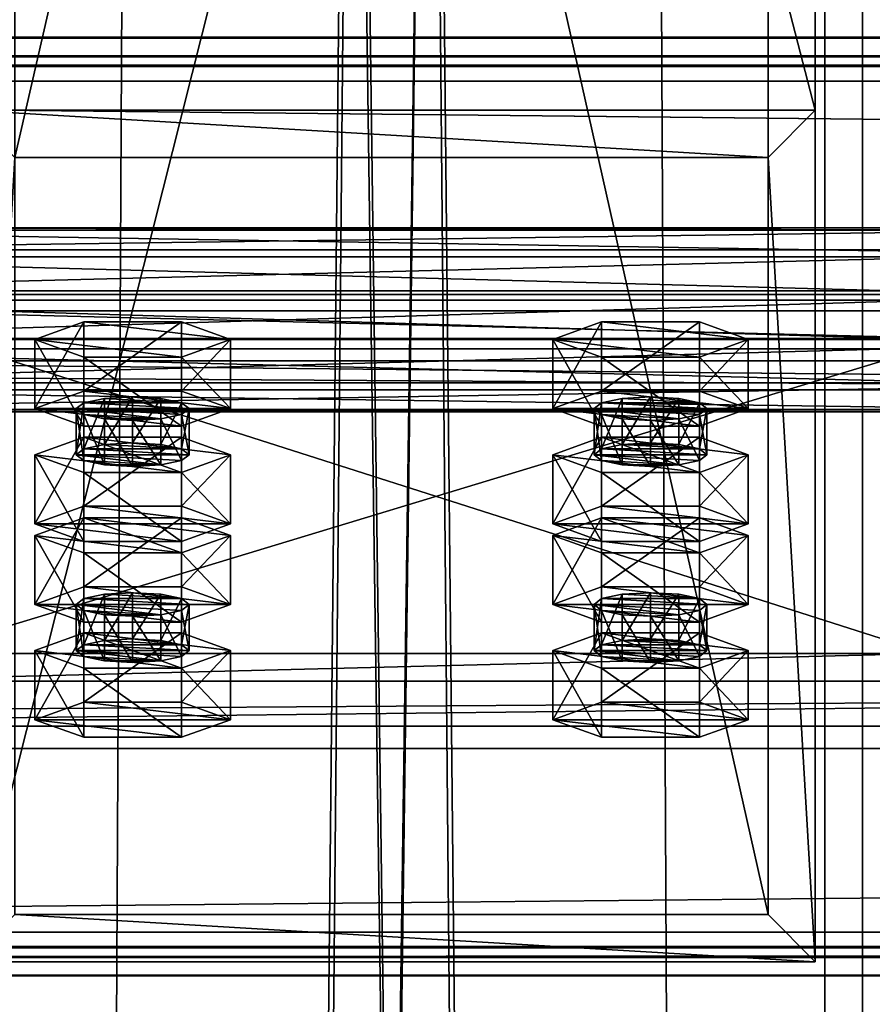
# Model space of a CAD drawing. Header units: millimetres. Extents: x -333 to 67333, y -930 to 39730.
# Tile 174 of 256: x -39 to 51, y 13735 to 13839. Entities that reach past the tile are written whole.
import ezdxf

# ---------------------------------------------------------------- set-up
doc = ezdxf.new("R2010")
doc.units = ezdxf.units.MM
for name, color, linetype in [('13', 7, 'Continuous'), ('4', 7, 'Continuous'), ('5', 7, 'Continuous'), ('6', 7, 'Continuous'), ('7', 7, 'Continuous'), ('95', 7, 'Continuous'), ('99', 7, 'Continuous')]:
    doc.layers.add(name, color=color, linetype=linetype)

msp = doc.modelspace()

# ---------------------------------------------------------------- meshes
at = {"layer": '13', "color": 30}
mesh = msp.add_polyface(dxfattribs=at)
corners = [(6100.01, 13834.19, 6372.77), (6100.01, 13761.8, 6357.38), (-329.99, 13761.8, 6357.38), (-329.99, 13834.19, 6372.77), (6100.01, 13802.97, 6163.71), (-329.99, 13802.97, 6163.71), (6100.01, 13742.32, 6150.82), (-329.99, 13742.32, 6150.82), (6100.01, 13739.62, 6163.54), (-329.99, 13739.62, 6163.54), (6100.01, 13737.67, 6163.12), (-329.99, 13737.67, 6163.12), (6100.01, 13740.78, 6148.45), (-329.99, 13740.78, 6148.45), (6100.01, 13805.34, 6162.17), (-329.99, 13805.34, 6162.17), (6100.01, 13764.18, 6355.84), (-329.99, 13764.18, 6355.84), (6100.01, 13832.65, 6370.4), (-329.99, 13832.65, 6370.4), (6100.01, 13835.35, 6357.68), (-329.99, 13835.35, 6357.68), (6100.01, 13837.31, 6358.1), (-329.99, 13837.31, 6358.1)]
mesh.append_faces([[corners[k] for k in face] for face in [(0, 2, 3, 3), (1, 5, 2, 2), (4, 7, 5, 5), (6, 9, 7, 7), (8, 11, 9, 9), (10, 13, 11, 11), (12, 15, 13, 13), (14, 17, 15, 15), (16, 19, 17, 17), (18, 21, 19, 19), (20, 23, 21, 21), (22, 3, 23, 23), (8, 12, 10, 10), (20, 0, 22, 22), (13, 9, 11, 11)]], dxfattribs={"vtx0": -1, "color": 30})
mesh.append_faces([[corners[k] for k in face] for face in [(12, 6, 14, 14), (14, 1, 16, 16), (16, 0, 18, 18), (18, 0, 20, 20), (3, 19, 23, 23), (19, 2, 17, 17), (17, 2, 15, 15), (15, 5, 13, 13)]], dxfattribs={"vtx0": -1, "vtx1": -1, "color": 30})
mesh.append_faces([[corners[k] for k in face] for face in [(12, 8, 6, 6), (14, 6, 4, 4), (14, 4, 1, 1), (16, 1, 0, 0), (19, 3, 2, 2), (15, 2, 5, 5), (13, 5, 7, 7), (13, 7, 9, 9)]], dxfattribs={"vtx0": -1, "vtx2": -1, "vtx3": -1, "color": 30})
mesh.append_faces([[corners[k] for k in face] for face in [(21, 23, 19, 19)]], dxfattribs={"vtx1": -1, "color": 30})
mesh.append_faces([[corners[k] for k in face] for face in [(0, 1, 2, 2), (1, 4, 5, 5), (4, 6, 7, 7), (6, 8, 9, 9), (8, 10, 11, 11), (10, 12, 13, 13), (12, 14, 15, 15), (14, 16, 17, 17), (16, 18, 19, 19), (18, 20, 21, 21), (20, 22, 23, 23), (22, 0, 3, 3)]], dxfattribs={"vtx2": -1, "vtx3": -1, "color": 30})
at = {"layer": '4', "color": 171}
mesh = msp.add_polyface(dxfattribs=at)
corners = [(40, 13744.19, 5985.67), (-40, 13744.19, 5985.67), (-40, 14100.31, 5226.59), (40, 14100.31, 5226.59), (-40, 13824.54, 6002.74), (-40, 14172.73, 5260.57), (40, 13824.54, 6002.74), (40, 14172.73, 5260.57), (45, 13739.16, 5984.6), (45, 13829.56, 6003.81), (45, 14177.26, 5262.69), (45, 14095.78, 5224.47), (-45, 13829.56, 6003.81), (-45, 14177.26, 5262.69), (-45, 13739.16, 5984.6), (-45, 14095.78, 5224.47)]
mesh.append_faces([[corners[k] for k in face] for face in [(0, 2, 3, 3), (1, 5, 2, 2), (4, 7, 5, 5), (6, 3, 7, 7), (8, 10, 11, 11), (9, 13, 10, 10), (12, 15, 13, 13), (14, 11, 15, 15)]], dxfattribs={"vtx0": -1, "color": 171})
mesh.append_faces([[corners[k] for k in face] for face in [(9, 6, 12, 12), (6, 8, 0, 0), (0, 8, 1, 1), (12, 4, 14, 14), (4, 12, 6, 6), (14, 1, 8, 8), (11, 3, 15, 15), (3, 10, 7, 7), (7, 10, 5, 5), (15, 2, 13, 13), (2, 15, 3, 3), (13, 5, 10, 10)]], dxfattribs={"vtx0": -1, "vtx1": -1, "color": 171})
mesh.append_faces([[corners[k] for k in face] for face in [(6, 9, 8, 8), (14, 4, 1, 1), (3, 11, 10, 10), (13, 2, 5, 5)]], dxfattribs={"vtx0": -1, "vtx2": -1, "vtx3": -1, "color": 171})
mesh.append_faces([[corners[k] for k in face] for face in [(0, 1, 2, 2), (1, 4, 5, 5), (4, 6, 7, 7), (6, 0, 3, 3), (8, 9, 10, 10), (9, 12, 13, 13), (12, 14, 15, 15), (14, 8, 11, 11)]], dxfattribs={"vtx2": -1, "vtx3": -1, "color": 171})
at = {"layer": '5', "color": 131}
mesh = msp.add_polyface(dxfattribs=at)
corners = [(46, 9414.72, 2984), (-46, 9414.72, 2984), (-46, 19384.69, 2984), (46, 19384.69, 2984), (-46, 9414.72, 3076), (-46, 19384.69, 3076), (46, 9414.72, 3076), (46, 19384.69, 3076), (50, 9414.72, 2980), (50, 9414.72, 3080), (50, 19384.69, 3080), (50, 19384.69, 2980), (-50, 9414.72, 3080), (-50, 19384.69, 3080), (-50, 9414.72, 2980), (-50, 19384.69, 2980)]
mesh.append_faces([[corners[k] for k in face] for face in [(0, 2, 3, 3), (1, 5, 2, 2), (4, 7, 5, 5), (6, 3, 7, 7), (8, 10, 11, 11), (9, 13, 10, 10), (12, 15, 13, 13), (14, 11, 15, 15)]], dxfattribs={"vtx0": -1, "color": 131})
mesh.append_faces([[corners[k] for k in face] for face in [(9, 6, 12, 12), (6, 8, 0, 0), (0, 8, 1, 1), (12, 4, 14, 14), (4, 12, 6, 6), (14, 1, 8, 8), (11, 3, 15, 15), (3, 10, 7, 7), (7, 10, 5, 5), (15, 2, 13, 13), (2, 15, 3, 3), (13, 5, 10, 10)]], dxfattribs={"vtx0": -1, "vtx1": -1, "color": 131})
mesh.append_faces([[corners[k] for k in face] for face in [(6, 9, 8, 8), (14, 4, 1, 1), (3, 11, 10, 10), (13, 2, 5, 5)]], dxfattribs={"vtx0": -1, "vtx2": -1, "vtx3": -1, "color": 131})
mesh.append_faces([[corners[k] for k in face] for face in [(0, 1, 2, 2), (1, 4, 5, 5), (4, 6, 7, 7), (6, 0, 3, 3), (8, 9, 10, 10), (9, 12, 13, 13), (12, 14, 15, 15), (14, 8, 11, 11)]], dxfattribs={"vtx2": -1, "vtx3": -1, "color": 131})
at = {"layer": '6', "color": 2}
mesh = msp.add_polyface(dxfattribs=at)
corners = [(80, 19379.86, 7183.53), (-80, 19379.86, 7183.53), (-80, 7954.66, 4755.1), (80, 7954.66, 4755.1), (80, 19379.86, 7347.1), (80, 7921.4, 4911.61), (-80, 19379.86, 7347.1), (-80, 7921.4, 4911.61), (-75, 7953.62, 4759.99), (75, 7953.62, 4759.99), (75, 7922.44, 4906.72), (-75, 7922.44, 4906.72), (75, 19379.86, 7188.64), (75, 19379.86, 7341.99), (-75, 19379.86, 7188.64), (-75, 19379.86, 7341.99)]
mesh.append_faces([[corners[k] for k in face] for face in [(0, 2, 3, 3), (4, 3, 5, 5), (6, 5, 7, 7), (1, 7, 2, 2), (12, 10, 9, 9), (14, 9, 8, 8), (15, 8, 11, 11), (13, 11, 10, 10)]], dxfattribs={"vtx0": -1, "color": 2})
mesh.append_faces([[corners[k] for k in face] for face in [(2, 8, 3, 3), (8, 7, 11, 11), (11, 7, 10, 10), (3, 9, 5, 5), (9, 3, 8, 8), (5, 10, 7, 7), (0, 12, 1, 1), (12, 4, 13, 13), (13, 4, 15, 15), (1, 14, 6, 6), (14, 1, 12, 12), (6, 15, 4, 4)]], dxfattribs={"vtx0": -1, "vtx1": -1, "color": 2})
mesh.append_faces([[corners[k] for k in face] for face in [(8, 2, 7, 7), (5, 9, 10, 10), (12, 0, 4, 4), (6, 14, 15, 15)]], dxfattribs={"vtx0": -1, "vtx2": -1, "vtx3": -1, "color": 2})
mesh.append_faces([[corners[k] for k in face] for face in [(0, 1, 2, 2), (4, 0, 3, 3), (6, 4, 5, 5), (1, 6, 7, 7), (12, 13, 10, 10), (14, 12, 9, 9), (15, 14, 8, 8), (13, 15, 11, 11)]], dxfattribs={"vtx2": -1, "vtx3": -1, "color": 2})
at = {"layer": '7', "color": 6}
mesh = msp.add_polyface(dxfattribs=at)
corners = [(-60, 13768.96, 6333.35), (60, 13768.96, 6333.35), (60, 13805.34, 6162.17), (-60, 13805.34, 6162.17), (60, 13827.65, 6345.82), (60, 13864.03, 6174.64), (57, 13827.65, 6345.82), (57, 13864.03, 6174.64), (57, 13771.89, 6333.97), (57, 13808.28, 6162.79), (-57, 13771.89, 6333.97), (-57, 13808.28, 6162.79), (-57, 13827.65, 6345.82), (-57, 13864.03, 6174.64), (-60, 13827.65, 6345.82), (-60, 13864.03, 6174.64)]
mesh.append_faces([[corners[k] for k in face] for face in [(0, 2, 3, 3), (1, 5, 2, 2), (4, 7, 5, 5), (6, 9, 7, 7), (8, 11, 9, 9), (10, 13, 11, 11), (12, 15, 13, 13), (14, 3, 15, 15), (12, 0, 14, 14), (7, 2, 5, 5)]], dxfattribs={"vtx0": -1, "color": 6})
mesh.append_faces([[corners[k] for k in face] for face in [(1, 8, 4, 4), (8, 0, 10, 10), (10, 0, 12, 12), (3, 11, 15, 15), (11, 2, 9, 9), (9, 2, 7, 7)]], dxfattribs={"vtx0": -1, "vtx1": -1, "color": 6})
mesh.append_faces([[corners[k] for k in face] for face in [(8, 1, 0, 0), (11, 3, 2, 2)]], dxfattribs={"vtx0": -1, "vtx2": -1, "vtx3": -1, "color": 6})
mesh.append_faces([[corners[k] for k in face] for face in [(6, 4, 8, 8), (13, 15, 11, 11)]], dxfattribs={"vtx1": -1, "color": 6})
mesh.append_faces([[corners[k] for k in face] for face in [(0, 1, 2, 2), (1, 4, 5, 5), (4, 6, 7, 7), (6, 8, 9, 9), (8, 10, 11, 11), (10, 12, 13, 13), (12, 14, 15, 15), (14, 0, 3, 3)]], dxfattribs={"vtx2": -1, "vtx3": -1, "color": 6})
at = {"layer": '95', "color": 7}
mesh = msp.add_polyface(dxfattribs=at)
corners = [(-80, 13650.8, 6047.59), (-80, 13650.53, 6042.42), (89.93, 13650.53, 6042.42), (89.93, 13650.8, 6047.59), (-80, 13647.71, 6038.08), (89.93, 13647.71, 6038.08), (-80, 13643.1, 6035.73), (89.93, 13643.1, 6035.73), (-80, 13637.93, 6036), (89.93, 13637.93, 6036), (-80, 13633.59, 6038.82), (89.93, 13633.59, 6038.82), (-80, 13631.24, 6043.43), (89.93, 13631.24, 6043.43), (-80, 13631.51, 6048.6), (89.93, 13631.51, 6048.6), (-80, 13634.33, 6052.94), (89.93, 13634.33, 6052.94), (-80, 13638.94, 6055.29), (89.93, 13638.94, 6055.29), (-80, 13644.11, 6055.02), (89.93, 13644.11, 6055.02), (-80, 13648.45, 6052.2), (89.93, 13648.45, 6052.2), (89.93, 13657.96, 6049.11), (89.93, 13652.61, 6032.64), (102.43, 13652.61, 6032.64), (102.43, 13657.96, 6049.11), (89.93, 13635.67, 6029.04), (102.43, 13635.67, 6029.04), (89.93, 13624.08, 6041.91), (102.43, 13624.08, 6041.91), (89.93, 13629.43, 6058.39), (102.43, 13629.43, 6058.39), (89.93, 13646.37, 6061.99), (102.43, 13646.37, 6061.99), (-92.5, 13657.96, 6049.11), (-92.5, 13652.61, 6032.64), (-80, 13652.61, 6032.64), (-80, 13657.96, 6049.11), (-92.5, 13635.67, 6029.04), (-80, 13635.67, 6029.04), (-92.5, 13624.08, 6041.91), (-80, 13624.08, 6041.91), (-92.5, 13629.43, 6058.39), (-80, 13629.43, 6058.39), (-92.5, 13646.37, 6061.99), (-80, 13646.37, 6061.99), (-80, 13817.09, 6082.94), (-80, 13816.82, 6077.77), (89.93, 13816.82, 6077.77), (89.93, 13817.09, 6082.94), (-80, 13814, 6073.43), (89.93, 13814, 6073.43), (-80, 13809.39, 6071.08), (89.93, 13809.39, 6071.08), (-80, 13804.22, 6071.35), (89.93, 13804.22, 6071.35), (-80, 13799.88, 6074.17), (89.93, 13799.88, 6074.17), (-80, 13797.53, 6078.78), (89.93, 13797.53, 6078.78), (-80, 13797.8, 6083.95), (89.93, 13797.8, 6083.95), (-80, 13800.62, 6088.29), (89.93, 13800.62, 6088.29), (-80, 13805.23, 6090.64), (89.93, 13805.23, 6090.64), (-80, 13810.4, 6090.37), (89.93, 13810.4, 6090.37), (-80, 13814.74, 6087.55), (89.93, 13814.74, 6087.55), (89.93, 13824.25, 6084.46), (89.93, 13818.9, 6067.99), (102.43, 13818.9, 6067.99), (102.43, 13824.25, 6084.46), (89.93, 13801.96, 6064.38), (102.43, 13801.96, 6064.38), (89.93, 13790.37, 6077.26), (102.43, 13790.37, 6077.26), (89.93, 13795.72, 6093.73), (102.43, 13795.72, 6093.73), (89.93, 13812.66, 6097.33), (102.43, 13812.66, 6097.33), (-92.5, 13824.25, 6084.46), (-92.5, 13818.9, 6067.99), (-80, 13818.9, 6067.99), (-80, 13824.25, 6084.46), (-92.5, 13801.96, 6064.38), (-80, 13801.96, 6064.38), (-92.5, 13790.37, 6077.26), (-80, 13790.37, 6077.26), (-92.5, 13795.72, 6093.73), (-80, 13795.72, 6093.73), (-92.5, 13812.66, 6097.33), (-80, 13812.66, 6097.33)]
mesh.append_faces([[corners[k] for k in face] for face in [(0, 2, 3, 3), (1, 5, 2, 2), (4, 7, 5, 5), (6, 9, 7, 7), (8, 11, 9, 9), (10, 13, 11, 11), (12, 15, 13, 13), (14, 17, 15, 15), (16, 19, 17, 17), (18, 21, 19, 19), (20, 23, 21, 21), (22, 3, 23, 23), (4, 8, 6, 6), (16, 20, 18, 18), (23, 19, 21, 21), (9, 5, 7, 7), (24, 26, 27, 27), (25, 29, 26, 26), (28, 31, 29, 29), (30, 33, 31, 31), (32, 35, 33, 33), (34, 27, 35, 35), (25, 30, 28, 28), (32, 24, 34, 34), (27, 33, 35, 35), (31, 26, 29, 29), (36, 38, 39, 39), (37, 41, 38, 38), (40, 43, 41, 41), (42, 45, 43, 43), (44, 47, 45, 45), (46, 39, 47, 47), (37, 42, 40, 40), (44, 36, 46, 46), (39, 45, 47, 47), (43, 38, 41, 41), (48, 50, 51, 51), (49, 53, 50, 50), (52, 55, 53, 53), (54, 57, 55, 55), (56, 59, 57, 57), (58, 61, 59, 59), (60, 63, 61, 61), (62, 65, 63, 63), (64, 67, 65, 65), (66, 69, 67, 67), (68, 71, 69, 69), (70, 51, 71, 71), (52, 56, 54, 54), (64, 68, 66, 66), (71, 67, 69, 69), (57, 53, 55, 55), (72, 74, 75, 75), (73, 77, 74, 74), (76, 79, 77, 77), (78, 81, 79, 79), (80, 83, 81, 81), (82, 75, 83, 83), (73, 78, 76, 76), (80, 72, 82, 82), (75, 81, 83, 83), (79, 74, 77, 77), (84, 86, 87, 87), (85, 89, 86, 86), (88, 91, 89, 89), (90, 93, 91, 91), (92, 95, 93, 93), (94, 87, 95, 95), (85, 90, 88, 88), (92, 84, 94, 94), (87, 93, 95, 95), (91, 86, 89, 89)]], dxfattribs={"vtx0": -1, "color": 7})
mesh.append_faces([[corners[k] for k in face] for face in [(8, 4, 10, 10), (10, 1, 12, 12), (12, 0, 14, 14), (14, 22, 16, 16), (19, 23, 17, 17), (17, 23, 15, 15), (15, 2, 13, 13), (13, 2, 11, 11), (11, 5, 9, 9), (30, 24, 32, 32), (33, 26, 31, 31), (42, 37, 44, 44), (45, 38, 43, 43), (56, 52, 58, 58), (58, 49, 60, 60), (60, 48, 62, 62), (62, 70, 64, 64), (67, 71, 65, 65), (65, 71, 63, 63), (63, 50, 61, 61), (61, 50, 59, 59), (59, 53, 57, 57), (78, 72, 80, 80), (81, 74, 79, 79), (90, 85, 92, 92), (93, 86, 91, 91)]], dxfattribs={"vtx0": -1, "vtx1": -1, "color": 7})
mesh.append_faces([[corners[k] for k in face] for face in [(10, 4, 1, 1), (12, 1, 0, 0), (14, 0, 22, 22), (16, 22, 20, 20), (15, 23, 3, 3), (15, 3, 2, 2), (11, 2, 5, 5), (30, 25, 24, 24), (33, 27, 26, 26), (44, 37, 36, 36), (45, 39, 38, 38), (58, 52, 49, 49), (60, 49, 48, 48), (62, 48, 70, 70), (64, 70, 68, 68), (63, 71, 51, 51), (63, 51, 50, 50), (59, 50, 53, 53), (78, 73, 72, 72), (81, 75, 74, 74), (92, 85, 84, 84), (93, 87, 86, 86)]], dxfattribs={"vtx0": -1, "vtx2": -1, "vtx3": -1, "color": 7})
mesh.append_faces([[corners[k] for k in face] for face in [(0, 1, 2, 2), (1, 4, 5, 5), (4, 6, 7, 7), (6, 8, 9, 9), (8, 10, 11, 11), (10, 12, 13, 13), (12, 14, 15, 15), (14, 16, 17, 17), (16, 18, 19, 19), (18, 20, 21, 21), (20, 22, 23, 23), (22, 0, 3, 3), (24, 25, 26, 26), (25, 28, 29, 29), (28, 30, 31, 31), (30, 32, 33, 33), (32, 34, 35, 35), (34, 24, 27, 27), (36, 37, 38, 38), (37, 40, 41, 41), (40, 42, 43, 43), (42, 44, 45, 45), (44, 46, 47, 47), (46, 36, 39, 39), (48, 49, 50, 50), (49, 52, 53, 53), (52, 54, 55, 55), (54, 56, 57, 57), (56, 58, 59, 59), (58, 60, 61, 61), (60, 62, 63, 63), (62, 64, 65, 65), (64, 66, 67, 67), (66, 68, 69, 69), (68, 70, 71, 71), (70, 48, 51, 51), (72, 73, 74, 74), (73, 76, 77, 77), (76, 78, 79, 79), (78, 80, 81, 81), (80, 82, 83, 83), (82, 72, 75, 75), (84, 85, 86, 86), (85, 88, 89, 89), (88, 90, 91, 91), (90, 92, 93, 93), (92, 94, 95, 95), (94, 84, 87, 87)]], dxfattribs={"vtx2": -1, "vtx3": -1, "color": 7})
at = {"layer": '95', "color": 20}
mesh = msp.add_polyface(dxfattribs=at)
corners = [(-33.5, 13792.99, 6210.66), (-32.7, 13798.5, 6208.77), (-33.5, 13797.88, 6211.7), (-32.7, 13793.61, 6207.73), (-30.5, 13794.07, 6205.58), (-30.5, 13798.96, 6206.62), (-27.5, 13794.24, 6204.79), (-27.5, 13799.13, 6205.83), (-24.5, 13794.07, 6205.58), (-24.5, 13798.96, 6206.62), (-22.3, 13793.61, 6207.73), (-22.3, 13798.5, 6208.77), (-21.5, 13797.88, 6211.7), (-21.5, 13792.99, 6210.66), (-22.3, 13797.26, 6214.64), (-32.7, 13792.37, 6213.6), (-32.7, 13797.26, 6214.64), (-30.5, 13796.8, 6216.78), (-24.5, 13796.8, 6216.78), (-27.5, 13796.63, 6217.57), (-37.89, 13797.88, 6211.7), (-32.7, 13799.75, 6202.9), (-32.7, 13807.09, 6204.46), (-37.89, 13805.22, 6213.26), (-22.3, 13799.75, 6202.9), (-22.3, 13807.09, 6204.46), (-17.11, 13797.88, 6211.7), (-17.11, 13805.22, 6213.26), (-22.3, 13796.01, 6220.51), (-22.3, 13803.35, 6222.06), (-32.7, 13796.01, 6220.51), (-32.7, 13803.35, 6222.06)]
mesh.append_faces([[corners[k] for k in face] for face in [(0, 1, 2, 2), (3, 5, 1, 1), (4, 7, 5, 5), (6, 9, 7, 7), (8, 11, 9, 9), (10, 12, 11, 11), (13, 14, 12, 12), (15, 2, 16, 16), (17, 18, 19, 19), (11, 7, 9, 9), (20, 22, 23, 23), (21, 25, 22, 22), (24, 27, 25, 25), (26, 29, 27, 27), (28, 31, 29, 29), (30, 23, 31, 31), (21, 26, 24, 24), (28, 20, 30, 30), (23, 29, 31, 31), (27, 22, 25, 25)]], dxfattribs={"vtx0": -1, "color": 20})
mesh.append_faces([[corners[k] for k in face] for face in [(18, 2, 14, 14), (14, 2, 12, 12), (12, 1, 11, 11), (26, 20, 28, 28), (29, 23, 27, 27)]], dxfattribs={"vtx0": -1, "vtx1": -1, "color": 20})
mesh.append_faces([[corners[k] for k in face] for face in [(18, 17, 16, 16), (18, 16, 2, 2), (12, 2, 1, 1), (11, 1, 5, 5), (11, 5, 7, 7), (26, 21, 20, 20), (27, 23, 22, 22)]], dxfattribs={"vtx0": -1, "vtx2": -1, "vtx3": -1, "color": 20})
mesh.append_faces([[corners[k] for k in face] for face in [(3, 4, 5, 5), (4, 6, 7, 7), (6, 8, 9, 9), (8, 10, 11, 11), (20, 21, 22, 22), (21, 24, 25, 25), (24, 26, 27, 27), (26, 28, 29, 29), (28, 30, 31, 31), (30, 20, 23, 23)]], dxfattribs={"vtx2": -1, "vtx3": -1, "color": 20})
mesh = msp.add_polyface(dxfattribs=at)
corners = [(21.5, 13792.99, 6210.66), (22.3, 13798.5, 6208.77), (21.5, 13797.88, 6211.7), (22.3, 13793.61, 6207.73), (24.5, 13794.07, 6205.58), (24.5, 13798.96, 6206.62), (27.5, 13794.24, 6204.79), (27.5, 13799.13, 6205.83), (30.5, 13794.07, 6205.58), (30.5, 13798.96, 6206.62), (32.7, 13793.61, 6207.73), (32.7, 13798.5, 6208.77), (33.5, 13797.88, 6211.7), (33.5, 13792.99, 6210.66), (32.7, 13797.26, 6214.64), (22.3, 13792.37, 6213.6), (22.3, 13797.26, 6214.64), (27.5, 13796.63, 6217.57), (24.5, 13796.8, 6216.78), (30.5, 13796.8, 6216.78), (17.11, 13797.88, 6211.7), (22.3, 13799.75, 6202.9), (22.3, 13807.09, 6204.46), (17.11, 13805.22, 6213.26), (32.7, 13799.75, 6202.9), (32.7, 13807.09, 6204.46), (37.89, 13797.88, 6211.7), (37.89, 13805.22, 6213.26), (32.7, 13796.01, 6220.51), (32.7, 13803.35, 6222.06), (22.3, 13796.01, 6220.51), (22.3, 13803.35, 6222.06)]
mesh.append_faces([[corners[k] for k in face] for face in [(0, 1, 2, 2), (3, 5, 1, 1), (4, 7, 5, 5), (6, 9, 7, 7), (8, 11, 9, 9), (10, 12, 11, 11), (13, 14, 12, 12), (15, 2, 16, 16), (16, 17, 18, 18), (11, 7, 9, 9), (20, 22, 23, 23), (21, 25, 22, 22), (24, 27, 25, 25), (26, 29, 27, 27), (28, 31, 29, 29), (30, 23, 31, 31), (21, 26, 24, 24), (28, 20, 30, 30), (23, 29, 31, 31), (27, 22, 25, 25)]], dxfattribs={"vtx0": -1, "color": 20})
mesh.append_faces([[corners[k] for k in face] for face in [(17, 16, 19, 19), (19, 2, 14, 14), (14, 2, 12, 12), (12, 1, 11, 11), (26, 20, 28, 28), (29, 23, 27, 27)]], dxfattribs={"vtx0": -1, "vtx1": -1, "color": 20})
mesh.append_faces([[corners[k] for k in face] for face in [(19, 16, 2, 2), (12, 2, 1, 1), (11, 1, 5, 5), (11, 5, 7, 7), (26, 21, 20, 20), (27, 23, 22, 22)]], dxfattribs={"vtx0": -1, "vtx2": -1, "vtx3": -1, "color": 20})
mesh.append_faces([[corners[k] for k in face] for face in [(3, 4, 5, 5), (4, 6, 7, 7), (6, 8, 9, 9), (8, 10, 11, 11), (20, 21, 22, 22), (21, 24, 25, 25), (24, 26, 27, 27), (26, 28, 29, 29), (28, 30, 31, 31), (30, 20, 23, 23)]], dxfattribs={"vtx2": -1, "vtx3": -1, "color": 20})
mesh = msp.add_polyface(dxfattribs=at)
corners = [(-22.3, 13782.56, 6319.88), (-37.89, 13784.43, 6311.08), (-32.7, 13786.3, 6302.27), (-17.11, 13784.43, 6311.08), (-22.3, 13786.3, 6302.27), (-33.5, 13792.99, 6210.66), (-32.7, 13793.61, 6207.73), (-32.7, 13798.5, 6208.77), (-22.3, 13793.61, 6207.73), (-21.5, 13792.99, 6210.66), (-21.5, 13797.88, 6211.7), (-22.3, 13792.37, 6213.6), (-22.3, 13797.26, 6214.64), (-24.5, 13791.91, 6215.75), (-24.5, 13796.8, 6216.78), (-27.5, 13791.74, 6216.53), (-27.5, 13796.63, 6217.57), (-30.5, 13791.91, 6215.75), (-30.5, 13796.8, 6216.78), (-32.7, 13792.37, 6213.6), (-32.7, 13797.26, 6214.64), (-33.5, 13797.88, 6211.7), (-27.5, 13794.24, 6204.79), (-24.5, 13794.07, 6205.58), (-30.5, 13794.07, 6205.58), (-37.89, 13785.65, 6209.1), (-32.7, 13787.53, 6200.3), (-32.7, 13794.86, 6201.86), (-37.89, 13792.99, 6210.66), (-22.3, 13787.53, 6200.3), (-22.3, 13794.86, 6201.86), (-17.11, 13785.65, 6209.1), (-17.11, 13792.99, 6210.66), (-22.3, 13783.78, 6217.91), (-22.3, 13791.12, 6219.47), (-32.7, 13783.78, 6217.91), (-32.7, 13791.12, 6219.47)]
mesh.append_faces([[corners[k] for k in face] for face in [(3, 2, 4, 4), (11, 14, 12, 12), (13, 16, 14, 14), (15, 18, 16, 16), (17, 20, 18, 18), (22, 8, 23, 23), (13, 17, 15, 15), (25, 27, 28, 28), (26, 30, 27, 27), (29, 32, 30, 30), (31, 34, 32, 32), (33, 36, 34, 34), (35, 28, 36, 36), (26, 31, 29, 29), (28, 34, 36, 36), (32, 27, 30, 30)]], dxfattribs={"vtx0": -1, "color": 20})
mesh.append_faces([[corners[k] for k in face] for face in [(8, 6, 9, 9), (9, 5, 11, 11), (11, 5, 13, 13), (34, 27, 32, 32)]], dxfattribs={"vtx0": -1, "vtx1": -1, "color": 20})
mesh.append_faces([[corners[k] for k in face] for face in [(0, 1, 2, 2), (8, 22, 24, 24), (8, 24, 6, 6), (9, 6, 5, 5), (13, 5, 19, 19), (13, 19, 17, 17), (31, 26, 25, 25), (34, 28, 27, 27)]], dxfattribs={"vtx0": -1, "vtx2": -1, "vtx3": -1, "color": 20})
mesh.append_faces([[corners[k] for k in face] for face in [(5, 6, 7, 7), (8, 9, 10, 10), (9, 11, 12, 12), (11, 13, 14, 14), (13, 15, 16, 16), (15, 17, 18, 18), (17, 19, 20, 20), (19, 5, 21, 21), (25, 26, 27, 27), (26, 29, 30, 30), (29, 31, 32, 32), (31, 33, 34, 34), (33, 35, 36, 36), (35, 25, 28, 28)]], dxfattribs={"vtx2": -1, "vtx3": -1, "color": 20})
mesh = msp.add_polyface(dxfattribs=at)
corners = [(32.7, 13782.56, 6319.88), (17.11, 13784.43, 6311.08), (22.3, 13786.3, 6302.27), (37.89, 13784.43, 6311.08), (32.7, 13786.3, 6302.27), (21.5, 13792.99, 6210.66), (22.3, 13793.61, 6207.73), (22.3, 13798.5, 6208.77), (32.7, 13793.61, 6207.73), (33.5, 13792.99, 6210.66), (33.5, 13797.88, 6211.7), (32.7, 13792.37, 6213.6), (32.7, 13797.26, 6214.64), (30.5, 13791.91, 6215.75), (30.5, 13796.8, 6216.78), (27.5, 13791.74, 6216.53), (27.5, 13796.63, 6217.57), (24.5, 13791.91, 6215.75), (24.5, 13796.8, 6216.78), (22.3, 13792.37, 6213.6), (22.3, 13797.26, 6214.64), (21.5, 13797.88, 6211.7), (24.5, 13794.07, 6205.58), (30.5, 13794.07, 6205.58), (27.5, 13794.24, 6204.79), (17.11, 13785.65, 6209.1), (22.3, 13787.53, 6200.3), (22.3, 13794.86, 6201.86), (17.11, 13792.99, 6210.66), (32.7, 13787.53, 6200.3), (32.7, 13794.86, 6201.86), (37.89, 13785.65, 6209.1), (37.89, 13792.99, 6210.66), (32.7, 13783.78, 6217.91), (32.7, 13791.12, 6219.47), (22.3, 13783.78, 6217.91), (22.3, 13791.12, 6219.47)]
mesh.append_faces([[corners[k] for k in face] for face in [(3, 2, 4, 4), (11, 14, 12, 12), (13, 16, 14, 14), (15, 18, 16, 16), (17, 20, 18, 18), (22, 23, 24, 24), (13, 17, 15, 15), (25, 27, 28, 28), (26, 30, 27, 27), (29, 32, 30, 30), (31, 34, 32, 32), (33, 36, 34, 34), (35, 28, 36, 36), (26, 31, 29, 29), (28, 34, 36, 36), (32, 27, 30, 30)]], dxfattribs={"vtx0": -1, "color": 20})
mesh.append_faces([[corners[k] for k in face] for face in [(23, 22, 8, 8), (8, 6, 9, 9), (9, 5, 11, 11), (11, 5, 13, 13), (34, 27, 32, 32)]], dxfattribs={"vtx0": -1, "vtx1": -1, "color": 20})
mesh.append_faces([[corners[k] for k in face] for face in [(0, 1, 2, 2), (8, 22, 6, 6), (9, 6, 5, 5), (13, 5, 19, 19), (13, 19, 17, 17), (31, 26, 25, 25), (34, 28, 27, 27)]], dxfattribs={"vtx0": -1, "vtx2": -1, "vtx3": -1, "color": 20})
mesh.append_faces([[corners[k] for k in face] for face in [(5, 6, 7, 7), (8, 9, 10, 10), (9, 11, 12, 12), (11, 13, 14, 14), (13, 15, 16, 16), (15, 17, 18, 18), (17, 19, 20, 20), (19, 5, 21, 21), (25, 26, 27, 27), (26, 29, 30, 30), (29, 31, 32, 32), (31, 33, 34, 34), (33, 35, 36, 36), (35, 25, 28, 28)]], dxfattribs={"vtx2": -1, "vtx3": -1, "color": 20})
mesh = msp.add_polyface(dxfattribs=at)
corners = [(-33.5, 13772.2, 6308.48), (-32.7, 13777.71, 6306.58), (-33.5, 13777.09, 6309.52), (-32.7, 13772.82, 6305.54), (-30.5, 13773.28, 6303.39), (-30.5, 13778.17, 6304.43), (-27.5, 13773.45, 6302.61), (-27.5, 13778.34, 6303.65), (-24.5, 13773.28, 6303.39), (-24.5, 13778.17, 6304.43), (-22.3, 13772.82, 6305.54), (-22.3, 13777.71, 6306.58), (-21.5, 13777.09, 6309.52), (-21.5, 13772.2, 6308.48), (-22.3, 13776.47, 6312.45), (-32.7, 13771.58, 6311.41), (-32.7, 13776.47, 6312.45), (-30.5, 13776.01, 6314.6), (-24.5, 13776.01, 6314.6), (-27.5, 13775.84, 6315.39), (-37.89, 13777.09, 6309.52), (-32.7, 13778.96, 6300.71), (-32.7, 13786.3, 6302.27), (-37.89, 13784.43, 6311.08), (-22.3, 13778.96, 6300.71), (-22.3, 13786.3, 6302.27), (-17.11, 13777.09, 6309.52), (-17.11, 13784.43, 6311.08), (-22.3, 13775.22, 6318.32), (-22.3, 13782.56, 6319.88), (-32.7, 13775.22, 6318.32), (-32.7, 13782.56, 6319.88), (-17.11, 13785.65, 6209.1), (-37.89, 13785.65, 6209.1), (-22.3, 13783.78, 6217.91), (-32.7, 13783.78, 6217.91)]
mesh.append_faces([[corners[k] for k in face] for face in [(0, 1, 2, 2), (3, 5, 1, 1), (4, 7, 5, 5), (6, 9, 7, 7), (8, 11, 9, 9), (10, 12, 11, 11), (13, 14, 12, 12), (15, 2, 16, 16), (17, 18, 19, 19), (11, 7, 9, 9), (20, 22, 23, 23), (21, 25, 22, 22), (24, 27, 25, 25), (26, 29, 27, 27), (28, 31, 29, 29), (30, 23, 31, 31), (21, 26, 24, 24), (28, 20, 30, 30), (23, 29, 31, 31), (34, 33, 35, 35)]], dxfattribs={"vtx0": -1, "color": 20})
mesh.append_faces([[corners[k] for k in face] for face in [(18, 2, 14, 14), (14, 2, 12, 12), (12, 1, 11, 11), (26, 20, 28, 28), (29, 22, 27, 27), (32, 33, 34, 34)]], dxfattribs={"vtx0": -1, "vtx1": -1, "color": 20})
mesh.append_faces([[corners[k] for k in face] for face in [(18, 17, 16, 16), (18, 16, 2, 2), (12, 2, 1, 1), (11, 1, 5, 5), (11, 5, 7, 7), (26, 21, 20, 20)]], dxfattribs={"vtx0": -1, "vtx2": -1, "vtx3": -1, "color": 20})
mesh.append_faces([[corners[k] for k in face] for face in [(3, 4, 5, 5), (4, 6, 7, 7), (6, 8, 9, 9), (8, 10, 11, 11), (20, 21, 22, 22), (21, 24, 25, 25), (24, 26, 27, 27), (26, 28, 29, 29), (28, 30, 31, 31), (30, 20, 23, 23)]], dxfattribs={"vtx2": -1, "vtx3": -1, "color": 20})
mesh = msp.add_polyface(dxfattribs=at)
corners = [(21.5, 13772.2, 6308.48), (22.3, 13777.71, 6306.58), (21.5, 13777.09, 6309.52), (22.3, 13772.82, 6305.54), (24.5, 13773.28, 6303.39), (24.5, 13778.17, 6304.43), (27.5, 13773.45, 6302.61), (27.5, 13778.34, 6303.65), (30.5, 13773.28, 6303.39), (30.5, 13778.17, 6304.43), (32.7, 13772.82, 6305.54), (32.7, 13777.71, 6306.58), (33.5, 13777.09, 6309.52), (33.5, 13772.2, 6308.48), (32.7, 13776.47, 6312.45), (22.3, 13771.58, 6311.41), (22.3, 13776.47, 6312.45), (27.5, 13775.84, 6315.39), (24.5, 13776.01, 6314.6), (30.5, 13776.01, 6314.6), (17.11, 13777.09, 6309.52), (22.3, 13778.96, 6300.71), (22.3, 13786.3, 6302.27), (17.11, 13784.43, 6311.08), (32.7, 13778.96, 6300.71), (32.7, 13786.3, 6302.27), (37.89, 13777.09, 6309.52), (37.89, 13784.43, 6311.08), (32.7, 13775.22, 6318.32), (32.7, 13782.56, 6319.88), (22.3, 13775.22, 6318.32), (22.3, 13782.56, 6319.88), (37.89, 13785.65, 6209.1), (17.11, 13785.65, 6209.1), (32.7, 13783.78, 6217.91), (22.3, 13783.78, 6217.91)]
mesh.append_faces([[corners[k] for k in face] for face in [(0, 1, 2, 2), (3, 5, 1, 1), (4, 7, 5, 5), (6, 9, 7, 7), (8, 11, 9, 9), (10, 12, 11, 11), (13, 14, 12, 12), (15, 2, 16, 16), (16, 17, 18, 18), (11, 7, 9, 9), (20, 22, 23, 23), (21, 25, 22, 22), (24, 27, 25, 25), (26, 29, 27, 27), (28, 31, 29, 29), (30, 23, 31, 31), (21, 26, 24, 24), (28, 20, 30, 30), (23, 29, 31, 31), (34, 33, 35, 35)]], dxfattribs={"vtx0": -1, "color": 20})
mesh.append_faces([[corners[k] for k in face] for face in [(17, 16, 19, 19), (19, 2, 14, 14), (14, 2, 12, 12), (12, 1, 11, 11), (26, 20, 28, 28), (29, 22, 27, 27), (32, 33, 34, 34)]], dxfattribs={"vtx0": -1, "vtx1": -1, "color": 20})
mesh.append_faces([[corners[k] for k in face] for face in [(19, 16, 2, 2), (12, 2, 1, 1), (11, 1, 5, 5), (11, 5, 7, 7), (26, 21, 20, 20)]], dxfattribs={"vtx0": -1, "vtx2": -1, "vtx3": -1, "color": 20})
mesh.append_faces([[corners[k] for k in face] for face in [(3, 4, 5, 5), (4, 6, 7, 7), (6, 8, 9, 9), (8, 10, 11, 11), (20, 21, 22, 22), (21, 24, 25, 25), (24, 26, 27, 27), (26, 28, 29, 29), (28, 30, 31, 31), (30, 20, 23, 23)]], dxfattribs={"vtx2": -1, "vtx3": -1, "color": 20})
mesh = msp.add_polyface(dxfattribs=at)
corners = [(-33.5, 13772.2, 6308.48), (-32.7, 13772.82, 6305.54), (-32.7, 13777.71, 6306.58), (-22.3, 13772.82, 6305.54), (-21.5, 13772.2, 6308.48), (-21.5, 13777.09, 6309.52), (-22.3, 13771.58, 6311.41), (-22.3, 13776.47, 6312.45), (-24.5, 13771.12, 6313.56), (-24.5, 13776.01, 6314.6), (-27.5, 13770.95, 6314.35), (-27.5, 13775.84, 6315.39), (-30.5, 13771.12, 6313.56), (-30.5, 13776.01, 6314.6), (-32.7, 13771.58, 6311.41), (-32.7, 13776.47, 6312.45), (-33.5, 13777.09, 6309.52), (-27.5, 13773.45, 6302.61), (-24.5, 13773.28, 6303.39), (-30.5, 13773.28, 6303.39), (-37.89, 13764.86, 6306.92), (-32.7, 13766.73, 6298.11), (-32.7, 13774.07, 6299.67), (-37.89, 13772.2, 6308.48), (-22.3, 13766.73, 6298.11), (-22.3, 13774.07, 6299.67), (-17.11, 13764.86, 6306.92), (-17.11, 13772.2, 6308.48), (-22.3, 13762.99, 6315.72), (-22.3, 13770.33, 6317.28), (-32.7, 13762.99, 6315.72), (-32.7, 13770.33, 6317.28)]
mesh.append_faces([[corners[k] for k in face] for face in [(6, 9, 7, 7), (8, 11, 9, 9), (10, 13, 11, 11), (12, 15, 13, 13), (17, 3, 18, 18), (8, 12, 10, 10), (20, 22, 23, 23), (21, 25, 22, 22), (24, 27, 25, 25), (26, 29, 27, 27), (28, 31, 29, 29), (30, 23, 31, 31), (21, 26, 24, 24), (28, 20, 30, 30), (23, 29, 31, 31), (27, 22, 25, 25)]], dxfattribs={"vtx0": -1, "color": 20})
mesh.append_faces([[corners[k] for k in face] for face in [(3, 1, 4, 4), (4, 0, 6, 6), (6, 0, 8, 8), (26, 20, 28, 28), (29, 22, 27, 27)]], dxfattribs={"vtx0": -1, "vtx1": -1, "color": 20})
mesh.append_faces([[corners[k] for k in face] for face in [(3, 17, 19, 19), (3, 19, 1, 1), (4, 1, 0, 0), (8, 0, 14, 14), (8, 14, 12, 12), (26, 21, 20, 20), (29, 23, 22, 22)]], dxfattribs={"vtx0": -1, "vtx2": -1, "vtx3": -1, "color": 20})
mesh.append_faces([[corners[k] for k in face] for face in [(0, 1, 2, 2), (3, 4, 5, 5), (4, 6, 7, 7), (6, 8, 9, 9), (8, 10, 11, 11), (10, 12, 13, 13), (12, 14, 15, 15), (14, 0, 16, 16), (20, 21, 22, 22), (21, 24, 25, 25), (24, 26, 27, 27), (26, 28, 29, 29), (28, 30, 31, 31), (30, 20, 23, 23)]], dxfattribs={"vtx2": -1, "vtx3": -1, "color": 20})
mesh = msp.add_polyface(dxfattribs=at)
corners = [(21.5, 13772.2, 6308.48), (22.3, 13772.82, 6305.54), (22.3, 13777.71, 6306.58), (32.7, 13772.82, 6305.54), (33.5, 13772.2, 6308.48), (33.5, 13777.09, 6309.52), (32.7, 13771.58, 6311.41), (32.7, 13776.47, 6312.45), (30.5, 13771.12, 6313.56), (30.5, 13776.01, 6314.6), (27.5, 13770.95, 6314.35), (27.5, 13775.84, 6315.39), (24.5, 13771.12, 6313.56), (24.5, 13776.01, 6314.6), (22.3, 13771.58, 6311.41), (22.3, 13776.47, 6312.45), (21.5, 13777.09, 6309.52), (24.5, 13773.28, 6303.39), (30.5, 13773.28, 6303.39), (27.5, 13773.45, 6302.61), (17.11, 13764.86, 6306.92), (22.3, 13766.73, 6298.11), (22.3, 13774.07, 6299.67), (17.11, 13772.2, 6308.48), (32.7, 13766.73, 6298.11), (32.7, 13774.07, 6299.67), (37.89, 13764.86, 6306.92), (37.89, 13772.2, 6308.48), (32.7, 13762.99, 6315.72), (32.7, 13770.33, 6317.28), (22.3, 13762.99, 6315.72), (22.3, 13770.33, 6317.28)]
mesh.append_faces([[corners[k] for k in face] for face in [(6, 9, 7, 7), (8, 11, 9, 9), (10, 13, 11, 11), (12, 15, 13, 13), (17, 18, 19, 19), (8, 12, 10, 10), (20, 22, 23, 23), (21, 25, 22, 22), (24, 27, 25, 25), (26, 29, 27, 27), (28, 31, 29, 29), (30, 23, 31, 31), (21, 26, 24, 24), (28, 20, 30, 30), (23, 29, 31, 31), (27, 22, 25, 25)]], dxfattribs={"vtx0": -1, "color": 20})
mesh.append_faces([[corners[k] for k in face] for face in [(18, 17, 3, 3), (3, 1, 4, 4), (4, 0, 6, 6), (6, 0, 8, 8), (26, 20, 28, 28), (29, 22, 27, 27)]], dxfattribs={"vtx0": -1, "vtx1": -1, "color": 20})
mesh.append_faces([[corners[k] for k in face] for face in [(3, 17, 1, 1), (4, 1, 0, 0), (8, 0, 14, 14), (8, 14, 12, 12), (26, 21, 20, 20), (29, 23, 22, 22)]], dxfattribs={"vtx0": -1, "vtx2": -1, "vtx3": -1, "color": 20})
mesh.append_faces([[corners[k] for k in face] for face in [(0, 1, 2, 2), (3, 4, 5, 5), (4, 6, 7, 7), (6, 8, 9, 9), (8, 10, 11, 11), (10, 12, 13, 13), (12, 14, 15, 15), (14, 0, 16, 16), (20, 21, 22, 22), (21, 24, 25, 25), (24, 26, 27, 27), (26, 28, 29, 29), (28, 30, 31, 31), (30, 20, 23, 23)]], dxfattribs={"vtx2": -1, "vtx3": -1, "color": 20})
at = {"layer": '99', "color": 7}
mesh = msp.add_polyface(dxfattribs=at)
corners = [(100, 1810, 1000), (-100, 1810, 1000), (-100, 4590, 1000), (100, 4590, 1000), (100, 1810, 2280), (-100, 1810, 2280), (100, 4590, 2280), (-100, 4590, 2280), (100, 0, 2950), (-100, 0, 2950), (-100, 38800, 2950), (100, 38800, 2950), (100, 38800, -700), (-100, 38800, -700), (-100, 0, -700), (100, 0, -700), (100, 36990, 2280), (-100, 36990, 2280), (-100, 34210, 2280), (100, 34210, 2280), (-100, 34210, 1000), (100, 34210, 1000), (-100, 36990, 1000), (100, 36990, 1000), (100, 19847.42, 2200), (-100, 19847.42, 2200), (-100, 18949.94, 2200), (100, 18949.94, 2200), (-100, 18949.94, 100), (100, 18949.94, 100), (-100, 19847.42, 100), (100, 19847.42, 100), (100, 30990, 2280), (-100, 30990, 2280), (-100, 28210, 2280), (100, 28210, 2280), (-100, 28210, 1000), (100, 28210, 1000), (-100, 30990, 1000), (100, 30990, 1000), (100, 24990, 2280), (-100, 24990, 2280), (-100, 22210, 2280), (100, 22210, 2280), (-100, 22210, 1000), (100, 22210, 1000), (-100, 24990, 1000), (100, 24990, 1000), (100, 16590, 2280), (-100, 16590, 2280), (-100, 13810, 2280), (100, 13810, 2280), (-100, 13810, 1000), (100, 13810, 1000), (-100, 16590, 1000), (100, 16590, 1000), (100, 10590, 1000), (100, 10590, 2280), (100, 7810, 2280), (100, 7810, 1000), (-100, 7810, 2280), (-100, 7810, 1000), (-100, 10590, 1000), (-100, 10590, 2280)]
mesh.append_faces([[corners[k] for k in face] for face in [(0, 2, 3, 3), (4, 1, 0, 0), (6, 5, 4, 4), (3, 7, 6, 6), (8, 10, 11, 11), (12, 10, 13, 13), (14, 12, 13, 13), (8, 14, 9, 9), (16, 18, 19, 19), (19, 20, 21, 21), (21, 22, 23, 23), (23, 17, 16, 16), (24, 26, 27, 27), (27, 28, 29, 29), (29, 30, 31, 31), (31, 25, 24, 24), (32, 34, 35, 35), (35, 36, 37, 37), (37, 38, 39, 39), (39, 33, 32, 32), (40, 42, 43, 43), (43, 44, 45, 45), (45, 46, 47, 47), (47, 41, 40, 40), (48, 50, 51, 51), (51, 52, 53, 53), (53, 54, 55, 55), (55, 49, 48, 48), (58, 61, 59, 59), (59, 62, 56, 56), (56, 63, 57, 57), (57, 60, 58, 58)]], dxfattribs={"vtx0": -1, "color": 7})
mesh.append_faces([[corners[k] for k in face] for face in [(29, 55, 27, 27), (55, 56, 53, 53), (27, 48, 24, 24), (15, 29, 12, 12), (0, 8, 4, 4), (4, 8, 6, 6), (58, 8, 57, 57), (51, 8, 48, 48), (43, 8, 40, 40), (35, 8, 32, 32), (19, 8, 16, 16), (12, 23, 11, 11), (31, 12, 29, 29), (23, 39, 21, 21), (11, 16, 8, 8), (32, 21, 39, 39), (21, 32, 19, 19), (40, 37, 47, 47), (37, 40, 35, 35), (24, 45, 31, 31), (45, 24, 43, 43), (57, 53, 56, 56), (53, 57, 51, 51), (6, 59, 3, 3), (59, 6, 58, 58), (42, 25, 44, 44), (25, 42, 26, 26), (44, 30, 46, 46), (36, 30, 38, 38), (20, 30, 22, 22), (9, 5, 10, 10), (5, 14, 1, 1), (1, 14, 2, 2), (61, 14, 62, 62), (52, 14, 54, 54), (28, 14, 30, 30), (10, 17, 13, 13), (17, 33, 18, 18), (13, 30, 14, 14), (38, 18, 33, 33), (18, 38, 20, 20), (46, 34, 41, 41), (34, 46, 36, 36), (26, 54, 28, 28), (62, 50, 63, 63), (50, 62, 52, 52), (2, 60, 7, 7), (60, 2, 61, 61)]], dxfattribs={"vtx0": -1, "vtx1": -1, "color": 7})
mesh.append_faces([[corners[k] for k in face] for face in [(55, 29, 0, 0), (55, 3, 59, 59), (29, 15, 0, 0), (6, 8, 58, 58), (57, 8, 51, 51), (48, 8, 43, 43), (40, 8, 35, 35), (32, 8, 19, 19), (23, 12, 31, 31), (23, 31, 45, 45), (23, 47, 37, 37), (43, 24, 48, 48), (46, 30, 36, 36), (38, 30, 20, 20), (2, 14, 61, 61), (62, 14, 52, 52), (54, 14, 28, 28), (17, 10, 5, 5), (17, 7, 60, 60), (17, 63, 50, 50), (17, 49, 42, 42), (17, 41, 34, 34), (13, 22, 30, 30), (49, 26, 42, 42)]], dxfattribs={"vtx0": -1, "vtx1": -1, "vtx2": -1, "vtx3": -1, "color": 7})
mesh.append_faces([[corners[k] for k in face] for face in [(55, 0, 3, 3), (55, 59, 56, 56), (27, 55, 48, 48), (0, 15, 8, 8), (23, 45, 47, 47), (23, 37, 39, 39), (11, 23, 16, 16), (44, 25, 30, 30), (5, 9, 14, 14), (17, 5, 7, 7), (17, 60, 63, 63), (17, 50, 49, 49), (17, 42, 41, 41), (17, 34, 33, 33), (13, 17, 22, 22), (26, 49, 54, 54)]], dxfattribs={"vtx0": -1, "vtx2": -1, "vtx3": -1, "color": 7})
mesh.append_faces([[corners[k] for k in face] for face in [(0, 1, 2, 2), (4, 5, 1, 1), (6, 7, 5, 5), (3, 2, 7, 7), (8, 9, 10, 10), (12, 11, 10, 10), (14, 15, 12, 12), (8, 15, 14, 14), (16, 17, 18, 18), (19, 18, 20, 20), (21, 20, 22, 22), (23, 22, 17, 17), (24, 25, 26, 26), (27, 26, 28, 28), (29, 28, 30, 30), (31, 30, 25, 25), (32, 33, 34, 34), (35, 34, 36, 36), (37, 36, 38, 38), (39, 38, 33, 33), (40, 41, 42, 42), (43, 42, 44, 44), (45, 44, 46, 46), (47, 46, 41, 41), (48, 49, 50, 50), (51, 50, 52, 52), (53, 52, 54, 54), (55, 54, 49, 49), (58, 60, 61, 61), (59, 61, 62, 62), (56, 62, 63, 63), (57, 63, 60, 60)]], dxfattribs={"vtx2": -1, "vtx3": -1, "color": 7})

doc.saveas('drawing.dxf')
